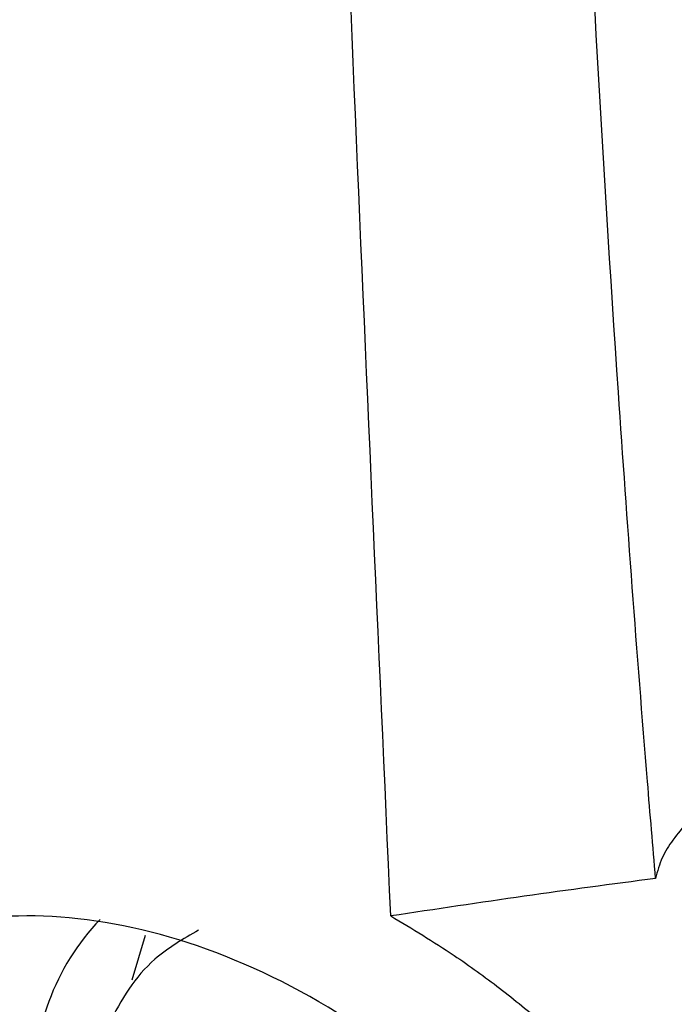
# Model space of a CAD drawing. Header units: millimetres. Extents: x -0.201 to 0.721, y -0.195 to 0.483.
# Tile 102 of 188: x 0.58336 to 0.59002, y -0.14995 to -0.13993. Entities that reach past the tile are written whole.
import ezdxf

# ---------------------------------------------------------------- set-up
doc = ezdxf.new("R2010")
doc.units = ezdxf.units.MM

msp = doc.modelspace()

# ---------------------------------------------------------------- linework, layer by layer
at = {"color": 7, "linetype": 'Continuous', "lineweight": 25}
msp.add_line((0.584634, -0.149253), (0.584498, -0.14971), dxfattribs=at)
msp.add_arc((0.585903, -0.15075), 0.0023962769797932, 136.141307, 183.675725, dxfattribs=at)
for points, knots in [([(0.5871342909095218, -0.1490551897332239), (0.5868820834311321, -0.1434381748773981), (0.5863775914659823, -0.1322024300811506), (0.5860274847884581, -0.1187766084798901), (0.5859077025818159, -0.1109852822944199), (0.5858758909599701, -0.1089160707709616)], [0, 0, 0, 0, 0.4233642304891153, 0.8468577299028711, 1, 1, 1, 1]), ([(0.5898299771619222, -0.1486728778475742), (0.5898024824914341, -0.1483440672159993), (0.5896650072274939, -0.1466999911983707), (0.5893620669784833, -0.142635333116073), (0.5890830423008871, -0.1376502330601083), (0.5888937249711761, -0.1327433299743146), (0.5888363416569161, -0.1302737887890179), (0.5888076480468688, -0.1290389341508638)], [0, 0, 0, 0, 0.0509793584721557, 0.2549003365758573, 0.6273466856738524, 0.8136606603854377, 1, 1, 1, 1]), ([(0.5910100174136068, -0.1475246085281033), (0.5909570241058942, -0.147539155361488), (0.5908496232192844, -0.1475686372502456), (0.5906109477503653, -0.1476947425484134), (0.5903111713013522, -0.147919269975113), (0.5900535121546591, -0.1482053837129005), (0.5898874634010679, -0.1484581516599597), (0.5898492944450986, -0.14860072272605), (0.5898299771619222, -0.1486728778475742)], [0, 0, 0, 0, 0.0876813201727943, 0.1777026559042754, 0.456813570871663, 0.7437188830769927, 0.8702962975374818, 1, 1, 1, 1]), ([(0.5898299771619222, -0.1486728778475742), (0.5893863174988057, -0.148731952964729), (0.5884985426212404, -0.1488501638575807), (0.5875891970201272, -0.1489868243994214), (0.5871342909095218, -0.1490551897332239)], [0, 0, 0, 0, 0.499743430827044, 1, 1, 1, 1]), ([(0.5894175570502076, -0.1535330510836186), (0.5894971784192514, -0.1540288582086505), (0.5896453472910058, -0.1549515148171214), (0.5891592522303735, -0.1560649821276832), (0.5883055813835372, -0.1568144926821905), (0.5871011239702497, -0.1571849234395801), (0.5856515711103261, -0.157124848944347), (0.5840926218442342, -0.1566011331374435), (0.5826160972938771, -0.1556404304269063), (0.581428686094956, -0.1543559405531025), (0.5806907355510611, -0.1529303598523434), (0.5804719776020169, -0.1515586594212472), (0.5807580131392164, -0.1503958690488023), (0.5814876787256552, -0.1495440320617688), (0.5825822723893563, -0.1490680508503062), (0.5839504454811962, -0.1490124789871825), (0.5854738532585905, -0.1494024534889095), (0.5869954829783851, -0.1502271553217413), (0.5883076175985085, -0.1514101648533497), (0.5890998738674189, -0.1525850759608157), (0.5893393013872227, -0.1532995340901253), (0.5894175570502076, -0.1535330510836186)], [0, 0, 0, 0, 0.0586499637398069, 0.1091427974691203, 0.1590580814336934, 0.2102218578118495, 0.2637035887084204, 0.3195557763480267, 0.3767716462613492, 0.4337374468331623, 0.4890543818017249, 0.542180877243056, 0.5935101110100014, 0.6440371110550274, 0.6949557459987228, 0.7473317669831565, 0.801811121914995, 0.858310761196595, 0.9157944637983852, 0.9724778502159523, 1, 1, 1, 1]), ([(0.5871342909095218, -0.1490551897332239), (0.5873511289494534, -0.149185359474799), (0.5877305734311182, -0.1494131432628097), (0.5882466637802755, -0.1497882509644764), (0.5886962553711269, -0.1501533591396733), (0.5891264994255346, -0.1505486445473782), (0.5895259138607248, -0.1509639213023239), (0.5898900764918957, -0.1513937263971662), (0.5902190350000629, -0.1518367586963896), (0.5905152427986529, -0.1522987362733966), (0.5907553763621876, -0.152742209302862), (0.5910025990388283, -0.1532874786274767), (0.5911774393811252, -0.1538070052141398), (0.5912902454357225, -0.154330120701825), (0.5913420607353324, -0.154729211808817), (0.5913572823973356, -0.155129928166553), (0.5913334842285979, -0.1555243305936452), (0.5912700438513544, -0.1559037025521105), (0.591168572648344, -0.1562637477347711), (0.5910302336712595, -0.1566040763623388), (0.5908532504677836, -0.1569267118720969), (0.5906407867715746, -0.1572242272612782), (0.5903965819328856, -0.1574937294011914), (0.5901223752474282, -0.1577354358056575), (0.5898157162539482, -0.1579508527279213), (0.589479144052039, -0.1581371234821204), (0.5891164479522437, -0.158292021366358), (0.5887285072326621, -0.1584153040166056), (0.5883159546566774, -0.1585052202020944), (0.5879420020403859, -0.1585547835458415), (0.5877045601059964, -0.1585673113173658), (0.5876163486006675, -0.1585719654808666)], [0, 0, 0, 0, 0.0484450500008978, 0.0847739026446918, 0.1213568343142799, 0.1587509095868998, 0.1964302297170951, 0.2323318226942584, 0.2684968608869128, 0.3055152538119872, 0.3428386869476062, 0.3723260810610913, 0.4317556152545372, 0.4619795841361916, 0.4935743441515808, 0.5253846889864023, 0.5578818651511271, 0.5906191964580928, 0.6222149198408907, 0.6540321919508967, 0.6865446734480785, 0.719295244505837, 0.7508723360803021, 0.7826607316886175, 0.8151021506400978, 0.84776331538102, 0.8803145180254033, 0.9130771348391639, 0.9464899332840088, 0.9801205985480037, 1, 1, 1, 1]), ([(0.4991863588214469, -0.1491078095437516), (0.5017440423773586, -0.1514631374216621), (0.506872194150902, -0.1561855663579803), (0.5159523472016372, -0.1629370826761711), (0.5243384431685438, -0.1683308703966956), (0.5315798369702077, -0.1724763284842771), (0.537902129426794, -0.1758351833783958), (0.5451740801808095, -0.1793754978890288), (0.5534987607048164, -0.1830428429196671), (0.5622152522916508, -0.186511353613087), (0.5710800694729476, -0.1896789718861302), (0.5800018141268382, -0.1925666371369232), (0.5859940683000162, -0.1942570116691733), (0.5889944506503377, -0.1951033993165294)], [0, 0, 0, 0, 0.1239786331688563, 0.2485769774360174, 0.3738018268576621, 0.4372395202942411, 0.5007907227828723, 0.5850895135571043, 0.6696553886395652, 0.7550420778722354, 0.8407072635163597, 0.9202405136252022, 1, 1, 1, 1]), ([(0.5851769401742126, -0.1491994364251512), (0.5850209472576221, -0.1492895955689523), (0.5846298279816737, -0.1495156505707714), (0.5842333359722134, -0.1501432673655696), (0.583988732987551, -0.1509404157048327), (0.5839827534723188, -0.1518443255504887), (0.5841652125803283, -0.1527283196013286), (0.5844446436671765, -0.1532615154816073), (0.5845625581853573, -0.1534865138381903)], [0, 0, 0, 0, 0.1164439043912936, 0.2919584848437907, 0.4667568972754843, 0.6532221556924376, 0.8536664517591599, 1, 1, 1, 1])]:
    msp.add_open_spline(points, degree=3, knots=knots, dxfattribs=at)

doc.saveas('drawing.dxf')
